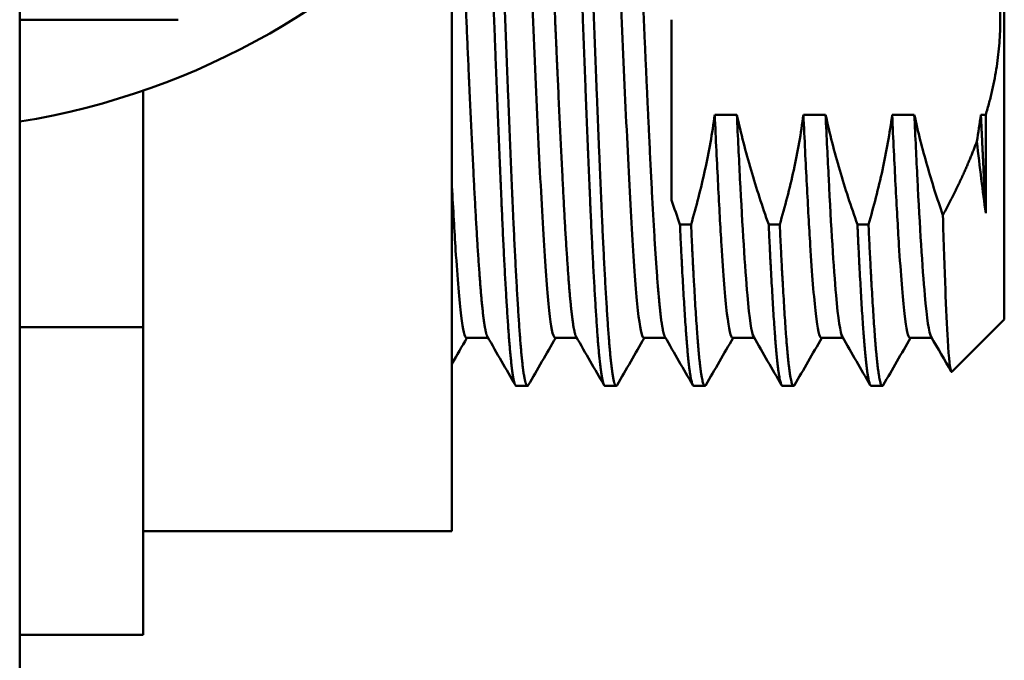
# Model space of a CAD drawing. Header units: inches. Extents: x 1 to 203, y 4 to 128.
# Tile 65 of 112: x 63.32 to 65.17, y 93.04 to 94.24. Entities that reach past the tile are written whole.
import ezdxf

# ---------------------------------------------------------------- set-up
doc = ezdxf.new("R2010")
doc.units = ezdxf.units.IN
doc.header["$LTSCALE"] = 6
doc.header["$MEASUREMENT"] = 0
doc.layers.add('Visible (ANSI)', color=7, linetype='Continuous', lineweight=50)

msp = doc.modelspace()

# ---------------------------------------------------------------- linework, layer by layer
at = {"layer": 'Visible (ANSI)'}
for p, q in [((63.3186, 116.3055), (63.3186, 44.0556)), ((65.1681, 94.7433), (65.1681, 93.6806)), ((64.1306, 93.2831), (64.1306, 94.492)), ((63.3186, 94.2431), (63.6166, 94.2431)), ((64.5431, 94.2431), (64.5431, 93.9046)), ((63.5506, 94.11), (63.5506, 93.6657)), ((64.6241, 94.0646), (64.6658, 94.0646)), ((64.7908, 94.0646), (64.8324, 94.0646)), ((64.9574, 94.0646), (64.9991, 94.0646)), ((65.1241, 94.0646), (65.1333, 94.0646)), ((65.1333, 94.0646), (65.1333, 93.8801)), ((64.5588, 93.8587), (64.5797, 93.8587)), ((64.7255, 93.8587), (64.7463, 93.8587)), ((64.8922, 93.8587), (64.913, 93.8587)), ((65.1681, 93.6806), (65.0695, 93.582)), ((63.5506, 93.6657), (63.3186, 93.6657)), ((63.5506, 93.6657), (63.5506, 93.0884)), ((64.1984, 93.6458), (64.1577, 93.6458)), ((64.365, 93.6458), (64.3244, 93.6458)), ((64.5317, 93.6458), (64.491, 93.6458)), ((64.6984, 93.6458), (64.6577, 93.6458)), ((64.865, 93.6458), (64.8244, 93.6458)), ((65.0317, 93.6458), (64.991, 93.6458)), ((64.2723, 93.5556), (64.2515, 93.5556)), ((64.439, 93.5556), (64.4181, 93.5556)), ((64.6056, 93.5556), (64.5848, 93.5556)), ((64.7723, 93.5556), (64.7515, 93.5556)), ((64.939, 93.5556), (64.9181, 93.5556)), ((64.1306, 93.2831), (63.5506, 93.2831)), ((63.5506, 93.0884), (63.3186, 93.0884))]:
    msp.add_line(p, q, dxfattribs=at)
msp.add_arc((63.0946, 95.4337), 1.4, 279.2069, 0, dxfattribs=at)
for points, weights, knots in [([(64.3684, 94.8527), (64.3689, 94.8459), (64.3695, 94.8385), (64.3765, 94.7463), (64.3834, 94.5868), (64.3903, 94.4273), (64.3973, 94.2431), (64.4042, 94.0588), (64.4112, 93.8993), (64.4181, 93.7398), (64.4251, 93.6477), (64.432, 93.5556), (64.439, 93.5556), (64.4398, 93.5556), (64.4407, 93.5571)], [0.994819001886, 0.997175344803, 1, 0.965925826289, 1, 0.965925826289, 1, 0.965925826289, 1, 0.965925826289, 1, 0.965925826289, 1, 0.995658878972, 0.992423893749], [0.7145487, 0.7145487, 0.7145487, 0.71491228, 0.71491228, 0.71929825, 0.71929825, 0.72368421, 0.72368421, 0.72807018, 0.72807018, 0.73245614, 0.73245614, 0.73684211, 0.73684211, 0.73740089, 0.73740089, 0.73740089]), ([(64.4494, 94.8404), (64.4563, 94.8404), (64.4633, 94.7603), (64.4702, 94.6803), (64.4771, 94.5417), (64.4841, 94.4031), (64.491, 94.2431), (64.498, 94.083), (64.5049, 93.9444), (64.5119, 93.8058), (64.5188, 93.7258), (64.5247, 93.6579), (64.5307, 93.6475)], [1, 0.965925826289, 1, 0.965925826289, 1, 0.965925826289, 1, 0.965925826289, 1, 0.965925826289, 1, 0.970927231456, 0.991465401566], [0.71052632, 0.71052632, 0.71052632, 0.71491228, 0.71491228, 0.71929825, 0.71929825, 0.72368421, 0.72368421, 0.72807018, 0.72807018, 0.73245614, 0.73245614, 0.73619833, 0.73619833, 0.73619833]), ([(64.3504, 94.8147), (64.3565, 94.7257), (64.3626, 94.5868), (64.3695, 94.4273), (64.3765, 94.2431), (64.3834, 94.0588), (64.3903, 93.8993), (64.3973, 93.7398), (64.4042, 93.6477), (64.4112, 93.5556), (64.4181, 93.5556)], [0.992507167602, 0.97021119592, 1, 0.965925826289, 1, 0.965925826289, 1, 0.965925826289, 1, 0.965925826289, 1], [0.66283231, 0.66283231, 0.66283231, 0.66666667, 0.66666667, 0.67105263, 0.67105263, 0.6754386, 0.6754386, 0.67982456, 0.67982456, 0.68421053, 0.68421053, 0.68421053]), ([(64.2997, 94.7211), (64.3052, 94.6477), (64.3105, 94.5417), (64.3174, 94.4031), (64.3244, 94.2431), (64.3313, 94.083), (64.3383, 93.9444), (64.3452, 93.8058), (64.3521, 93.7258), (64.358, 93.6579), (64.364, 93.6475)], [0.987969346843, 0.973727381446, 1, 0.965925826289, 1, 0.965925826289, 1, 0.965925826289, 1, 0.970927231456, 0.991465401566], [0.6632849, 0.6632849, 0.6632849, 0.66666667, 0.66666667, 0.67105263, 0.67105263, 0.6754386, 0.6754386, 0.67982456, 0.67982456, 0.68356675, 0.68356675, 0.68356675]), ([(64.2163, 94.5959), (64.2165, 94.5914), (64.2167, 94.5868), (64.2237, 94.4273), (64.2306, 94.2431), (64.2376, 94.0588), (64.2445, 93.8993), (64.2515, 93.7398), (64.2584, 93.6477), (64.2653, 93.5556), (64.2723, 93.5556), (64.2731, 93.5556), (64.274, 93.5571)], [0.998035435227, 0.998987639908, 1, 0.965925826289, 1, 0.965925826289, 1, 0.965925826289, 1, 0.965925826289, 1, 0.995658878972, 0.992423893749], [0.66653636, 0.66653636, 0.66653636, 0.66666667, 0.66666667, 0.67105263, 0.67105263, 0.6754386, 0.6754386, 0.67982456, 0.67982456, 0.68421053, 0.68421053, 0.68476931, 0.68476931, 0.68476931]), ([(64.1966, 94.5702), (64.2032, 94.4171), (64.2098, 94.2431), (64.2167, 94.0588), (64.2237, 93.8993), (64.2306, 93.7398), (64.2376, 93.6477), (64.2445, 93.5556), (64.2515, 93.5556)], [0.996550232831, 0.967748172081, 1, 0.965925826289, 1, 0.965925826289, 1, 0.965925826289, 1], [0.61426966, 0.61426966, 0.61426966, 0.61842105, 0.61842105, 0.62280702, 0.62280702, 0.62719298, 0.62719298, 0.63157895, 0.63157895, 0.63157895]), ([(64.1455, 94.5086), (64.1516, 94.3831), (64.1577, 94.2431), (64.1646, 94.083), (64.1716, 93.9444), (64.1785, 93.8058), (64.1855, 93.7258), (64.1914, 93.6579), (64.1974, 93.6475)], [0.992746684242, 0.970052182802, 1, 0.965925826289, 1, 0.965925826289, 1, 0.970927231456, 0.991465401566], [0.61456622, 0.61456622, 0.61456622, 0.61842105, 0.61842105, 0.62280702, 0.62280702, 0.62719298, 0.62719298, 0.63093518, 0.63093518, 0.63093518]), ([(65.1241, 94.0646), (65.1271, 94.0016), (65.1299, 93.9444), (65.1316, 93.9109), (65.1333, 93.8801)], [0.983389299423, 0.985658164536, 1, 0.991534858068, 0.987275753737], [0.936750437, 0.936750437, 0.936750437, 0.938596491, 0.938596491, 0.939686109, 0.939686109, 0.939686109]), ([(64.5588, 93.8587), (64.5649, 93.7271), (64.5709, 93.6477), (64.5778, 93.5556), (64.5848, 93.5556)], [0.992085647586, 0.970495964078, 1, 0.965925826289, 1], [0.728658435, 0.728658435, 0.728658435, 0.73245614, 0.73245614, 0.736842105, 0.736842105, 0.736842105]), ([(64.5797, 93.8587), (64.5857, 93.7271), (64.5917, 93.6477), (64.5987, 93.5556), (64.6056, 93.5556), (64.6065, 93.5556), (64.6073, 93.5571)], [0.992085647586, 0.970495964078, 1, 0.965925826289, 1, 0.995658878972, 0.992423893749], [0.781290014, 0.781290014, 0.781290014, 0.785087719, 0.785087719, 0.789473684, 0.789473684, 0.790032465, 0.790032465, 0.790032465]), ([(64.7255, 93.8587), (64.7316, 93.7271), (64.7376, 93.6477), (64.7445, 93.5556), (64.7515, 93.5556)], [0.992085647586, 0.970495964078, 1, 0.965925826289, 1], [0.781290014, 0.781290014, 0.781290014, 0.785087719, 0.785087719, 0.789473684, 0.789473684, 0.789473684]), ([(64.7463, 93.8587), (64.7524, 93.7271), (64.7584, 93.6477), (64.7653, 93.5556), (64.7723, 93.5556), (64.7731, 93.5556), (64.774, 93.5571)], [0.992085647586, 0.970495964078, 1, 0.965925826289, 1, 0.995658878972, 0.992423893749], [0.833921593, 0.833921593, 0.833921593, 0.837719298, 0.837719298, 0.842105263, 0.842105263, 0.842664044, 0.842664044, 0.842664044]), ([(64.8922, 93.8587), (64.8982, 93.7271), (64.9042, 93.6477), (64.9112, 93.5556), (64.9181, 93.5556)], [0.992085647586, 0.970495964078, 1, 0.965925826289, 1], [0.833921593, 0.833921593, 0.833921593, 0.837719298, 0.837719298, 0.842105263, 0.842105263, 0.842105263]), ([(64.913, 93.8587), (64.9191, 93.7271), (64.9251, 93.6477), (64.932, 93.5556), (64.939, 93.5556), (64.9398, 93.5556), (64.9407, 93.5571)], [0.992085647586, 0.970495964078, 1, 0.965925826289, 1, 0.995658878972, 0.992423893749], [0.886553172, 0.886553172, 0.886553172, 0.890350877, 0.890350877, 0.894736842, 0.894736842, 0.895295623, 0.895295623, 0.895295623])]:
    msp.add_rational_spline(points, weights, degree=2, knots=knots, dxfattribs=at)
for points, knots in [([(64.4097, 94.8386), (64.4121, 94.8346), (64.4144, 94.8236), (64.4203, 94.7799), (64.4236, 94.7401), (64.4305, 94.6369), (64.4339, 94.5746), (64.4408, 94.4346), (64.4443, 94.3582), (64.4512, 94.202), (64.4546, 94.1238), (64.4616, 93.9766), (64.4649, 93.909), (64.4718, 93.7923), (64.4752, 93.7443), (64.4821, 93.6742), (64.4857, 93.6531), (64.4898, 93.6463), (64.4904, 93.6458), (64.4911, 93.6458)], [83.927791, 83.927791, 83.927791, 83.927791, 84.332032, 84.332032, 84.92212, 84.92212, 85.512531, 85.512531, 86.109778, 86.109778, 86.705776, 86.705776, 87.295586, 87.295586, 87.886387, 87.886387, 88.484343, 88.484343, 88.596062, 88.596062, 88.596062, 88.596062]), ([(64.2621, 94.6611), (64.2654, 94.6086), (64.2686, 94.5471), (64.2753, 94.408), (64.2789, 94.331), (64.2857, 94.1744), (64.2892, 94.0963), (64.2962, 93.9511), (64.2995, 93.8852), (64.3065, 93.7736), (64.3098, 93.7287), (64.3167, 93.6656), (64.3202, 93.6482), (64.3239, 93.6459), (64.3241, 93.6458), (64.3244, 93.6458)], [75.452931, 75.452931, 75.452931, 75.452931, 76.013689, 76.013689, 76.608416, 76.608416, 77.208308, 77.208308, 77.799661, 77.799661, 78.389396, 78.389396, 78.984693, 78.984693, 79.026661, 79.026661, 79.026661, 79.026661]), ([(64.5797, 93.8587), (64.5894, 93.8921), (64.5983, 93.9264), (64.6134, 93.9951), (64.6196, 94.0297), (64.6241, 94.0646)], [-0.5366487, -0.5366487, -0.5366487, -0.5366487, -0.26808, -0.26808, 0, 0, 0, 0]), ([(64.6241, 94.0646), (64.6263, 94.0186), (64.6284, 93.9746), (64.6326, 93.8921), (64.6347, 93.854), (64.6404, 93.7651), (64.6437, 93.7216), (64.6507, 93.6614), (64.6543, 93.6458), (64.6577, 93.6458)], [0, 0, 0, 0, 0.367324, 0.367324, 0.735703, 0.735703, 1.327942, 1.327942, 1.929574, 1.929574, 1.929574, 1.929574]), ([(64.6658, 94.0646), (64.6733, 94.0296), (64.6823, 93.995), (64.7024, 93.9265), (64.7134, 93.8927), (64.7255, 93.8587)], [-0.5508385, -0.5508385, -0.5508385, -0.5508385, -0.2749998, -0.2749998, -0.000001, -0.000001, -0.000001, -0.000001]), ([(64.6658, 94.0646), (64.6677, 94.0226), (64.6697, 93.982), (64.6716, 93.9444), (64.6761, 93.8552), (64.681, 93.7773), (64.6855, 93.7258), (64.6893, 93.6818), (64.6935, 93.6546), (64.6974, 93.6476)], [-0.2153707, -0.2153707, -0.2153707, -0.2153707, -0.21333, -0.21333, -0.21333, -0.20848159, -0.20848159, -0.20848159, -0.20434483, -0.20434483, -0.20434483, -0.20434483]), ([(64.7463, 93.8587), (64.756, 93.8921), (64.765, 93.9264), (64.7801, 93.9951), (64.7862, 94.0297), (64.7908, 94.0646)], [-0.5366487, -0.5366487, -0.5366487, -0.5366487, -0.26808, -0.26808, 0, 0, 0, 0]), ([(64.7908, 94.0646), (64.7929, 94.0186), (64.795, 93.9746), (64.7993, 93.8921), (64.8014, 93.854), (64.8071, 93.7651), (64.8104, 93.7216), (64.8174, 93.6614), (64.8209, 93.6458), (64.8244, 93.6458), (64.8244, 93.6458), (64.8244, 93.6458)], [0, 0, 0, 0, 0.367324, 0.367324, 0.735703, 0.735703, 1.327942, 1.327942, 1.929515, 1.929515, 1.929515, 1.929515, 1.929515, 1.929515]), ([(64.8324, 94.0646), (64.84, 94.0296), (64.849, 93.995), (64.869, 93.9265), (64.8801, 93.8927), (64.8922, 93.8587)], [-0.5508385, -0.5508385, -0.5508385, -0.5508385, -0.2749998, -0.2749998, -0.000001, -0.000001, -0.000001, -0.000001]), ([(64.8324, 94.0646), (64.8344, 94.0226), (64.8364, 93.982), (64.8383, 93.9444), (64.8427, 93.8552), (64.8477, 93.7773), (64.8521, 93.7258), (64.856, 93.6818), (64.8601, 93.6546), (64.864, 93.6476)], [-0.15718979, -0.15718979, -0.15718979, -0.15718979, -0.15514909, -0.15514909, -0.15514909, -0.15030068, -0.15030068, -0.15030068, -0.14616392, -0.14616392, -0.14616392, -0.14616392]), ([(64.913, 93.8587), (64.9227, 93.8921), (64.9317, 93.9264), (64.9467, 93.9951), (64.9529, 94.0297), (64.9574, 94.0646)], [-0.5366487, -0.5366487, -0.5366487, -0.5366487, -0.26808, -0.26808, 0, 0, 0, 0]), ([(64.9574, 94.0646), (64.9596, 94.0186), (64.9617, 93.9746), (64.9659, 93.8921), (64.9681, 93.854), (64.9737, 93.7651), (64.9771, 93.7216), (64.984, 93.6614), (64.9876, 93.6458), (64.991, 93.6458), (64.991, 93.6458), (64.991, 93.6458)], [0, 0, 0, 0, 0.367324, 0.367324, 0.735703, 0.735703, 1.327942, 1.327942, 1.929515, 1.929515, 1.929515, 1.929515, 1.929515, 1.929515]), ([(64.9991, 94.0646), (65.006, 94.0327), (65.0141, 94.0009), (65.0321, 93.9383), (65.042, 93.9072), (65.0527, 93.8761)], [-0.502729, -0.502729, -0.502729, -0.502729, -0.2508272, -0.2508272, -0.000001, -0.000001, -0.000001, -0.000001]), ([(64.9991, 94.0646), (65.0011, 94.0226), (65.003, 93.982), (65.0049, 93.9444), (65.0094, 93.8552), (65.0143, 93.7773), (65.0188, 93.7258), (65.0226, 93.6818), (65.0268, 93.6546), (65.0307, 93.6476)], [-0.09900888, -0.09900888, -0.09900888, -0.09900888, -0.09696818, -0.09696818, -0.09696818, -0.09211977, -0.09211977, -0.09211977, -0.08798301, -0.08798301, -0.08798301, -0.08798301]), ([(65.1164, 94.0143), (65.1192, 93.99), (65.122, 93.9666), (65.1277, 93.9211), (65.1304, 93.9002), (65.1333, 93.8801)], [-0.416212, -0.416212, -0.416212, -0.416212, -0.2116017, -0.2116017, 0, 0, 0, 0]), ([(64.1306, 93.9307), (64.1329, 93.8868), (64.1352, 93.8464), (64.141, 93.7573), (64.1443, 93.7154), (64.1511, 93.6598), (64.1544, 93.6458), (64.1577, 93.6458)], [67.899466, 67.899466, 67.899466, 67.899466, 68.294469, 68.294469, 68.883918, 68.883918, 69.454166, 69.454166, 69.454166, 69.454166]), ([(65.0695, 93.582), (65.0692, 93.5816), (65.0688, 93.5817), (65.0663, 93.5857), (65.0641, 93.6058), (65.0604, 93.6668), (65.0589, 93.7001), (65.0558, 93.7795), (65.0542, 93.8253), (65.0527, 93.8761)], [-1.700965, -1.700965, -1.700965, -1.700965, -1.591725, -1.591725, -0.937559, -0.937559, -0.468105, -0.468105, -0.000001, -0.000001, -0.000001, -0.000001])]:
    msp.add_open_spline(points, degree=3, knots=knots, dxfattribs=at)
for points, weights in [([(65.1333, 94.4215), (65.1867, 94.2431), (65.1333, 94.0646)], [1.53935319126, 1.61305045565, 1.53935319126]), ([(65.1164, 94.0143), (65.092, 93.9486), (65.0527, 93.8761)], [1.51738654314, 1.48667296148, 1.43992062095])]:
    msp.add_rational_spline(points, weights, degree=2, dxfattribs=at)
for points in [[(65.1164, 94.0143), (65.1193, 94.031), (65.1219, 94.0478), (65.1241, 94.0646)], [(64.5431, 93.9046), (64.5482, 93.8893), (64.5534, 93.8739), (64.5588, 93.8587)], [(64.1587, 93.6458), (64.1493, 93.6296), (64.14, 93.6134), (64.1306, 93.5973)], [(64.2497, 93.5571), (64.2323, 93.5872), (64.2148, 93.6174), (64.1974, 93.6475)], [(64.3254, 93.6458), (64.3082, 93.6162), (64.2911, 93.5866), (64.274, 93.5571)], [(64.4164, 93.5571), (64.3989, 93.5872), (64.3815, 93.6174), (64.364, 93.6475)], [(64.492, 93.6458), (64.4749, 93.6162), (64.4578, 93.5866), (64.4407, 93.5571)], [(64.5831, 93.5571), (64.5656, 93.5872), (64.5482, 93.6174), (64.5307, 93.6475)], [(64.6587, 93.6458), (64.6416, 93.6162), (64.6245, 93.5866), (64.6073, 93.5571)], [(64.7497, 93.5571), (64.7323, 93.5872), (64.7148, 93.6174), (64.6974, 93.6475)], [(64.8254, 93.6458), (64.8082, 93.6162), (64.7911, 93.5866), (64.774, 93.5571)], [(64.9164, 93.5571), (64.8989, 93.5872), (64.8815, 93.6174), (64.864, 93.6475)], [(64.992, 93.6458), (64.9749, 93.6162), (64.9578, 93.5866), (64.9407, 93.5571)], [(65.0684, 93.5824), (65.0558, 93.6041), (65.0433, 93.6258), (65.0307, 93.6475)]]:
    msp.add_open_spline(points, degree=3, dxfattribs=at)

doc.saveas('drawing.dxf')
